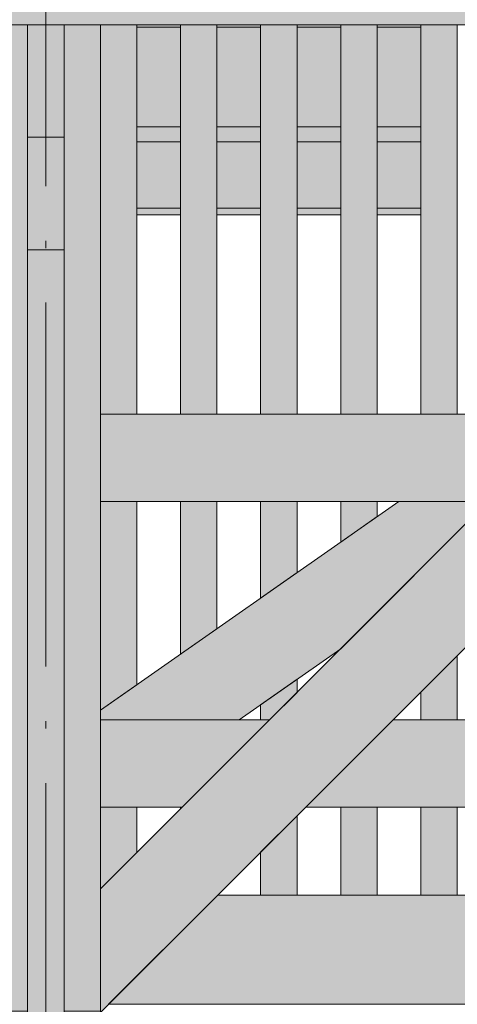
# Model space of a CAD drawing. Header units: millimetres. Extents: x 1567 to 2756, y -116 to 725.
# Tile 96 of 256: x 1682 to 1694, y 413 to 440. Entities that reach past the tile are written whole.
import ezdxf

# ---------------------------------------------------------------- set-up
doc = ezdxf.new("R2010")
doc.units = ezdxf.units.MM
doc.linetypes.add('CADWORK_5', pattern=[13.2, 10, -1.5, 0.2, -1.5])
doc.layers.add('Ech.1_50', color=7, linetype='Continuous')

msp = doc.modelspace()

# ---------------------------------------------------------------- hatches: boundary and pattern name
at = {"layer": 'Ech.1_50', "linetype": 'Continuous', "lineweight": 5, "true_color": 0xe6f1fc, "transparency": 33554687}
for points in [[(1586.223, 440.296), (1777.723, 440.296), (1777.723, 481.046), (1586.223, 481.046), (1586.223, 440.296)], [(1684.723, 440.228), (1685.923, 440.228), (1685.923, 440.296), (1684.723, 440.296), (1684.723, 440.228)], [(1686.923, 440.228), (1688.123, 440.228), (1688.123, 440.296), (1686.923, 440.296), (1686.923, 440.228)], [(1689.123, 440.228), (1690.323, 440.228), (1690.323, 440.296), (1689.123, 440.296), (1689.123, 440.228)], [(1691.323, 440.228), (1692.523, 440.228), (1692.523, 440.296), (1691.323, 440.296), (1691.323, 440.228)]]:
    msp.add_hatch(color=7, dxfattribs=at).paths.add_polyline_path(points)
at = {"layer": 'Ech.1_50', "linetype": 'Continuous', "lineweight": 5, "true_color": 0xe0c8b3, "transparency": 33554687}
for points in [[(1681.723, 440.296), (1680.723, 440.296), (1680.723, 413.196), (1681.723, 413.196), (1681.723, 440.296)], [(1682.723, 413.196), (1683.723, 413.196), (1683.723, 440.296), (1682.723, 440.296), (1682.723, 413.196)]]:
    msp.add_hatch(color=9, dxfattribs=at).paths.add_polyline_path(points)
at = {"layer": 'Ech.1_50', "linetype": 'Continuous', "lineweight": 5, "true_color": 0xaa8966, "transparency": 33554687}
for points in [[(1682.723, 440.296), (1681.723, 440.296), (1681.723, 437.204), (1682.723, 437.204), (1682.723, 440.296)], [(1682.723, 437.204), (1681.723, 437.204), (1681.723, 434.111), (1682.723, 434.111), (1682.723, 437.204)]]:
    msp.add_hatch(color=45, dxfattribs=at).paths.add_polyline_path(points)
at = {"layer": 'Ech.1_50', "linetype": 'Continuous', "lineweight": 5, "true_color": 0xeaddd7, "transparency": 33554687}
for points in [[(1684.723, 440.296), (1683.723, 440.296), (1683.723, 429.596), (1684.723, 429.596), (1684.723, 440.296)], [(1686.923, 440.296), (1685.923, 440.296), (1685.923, 429.596), (1686.923, 429.596), (1686.923, 440.296)], [(1689.123, 440.296), (1688.123, 440.296), (1688.123, 429.596), (1689.123, 429.596), (1689.123, 440.296)], [(1690.323, 429.596), (1691.323, 429.596), (1691.323, 440.296), (1690.323, 440.296), (1690.323, 429.596)], [(1692.523, 429.596), (1693.523, 429.596), (1693.523, 440.296), (1692.523, 440.296), (1692.523, 429.596)], [(1684.723, 427.196), (1683.723, 427.196), (1683.723, 421.461), (1684.723, 422.161), (1684.723, 427.196)], [(1686.923, 427.196), (1685.923, 427.196), (1685.923, 423.001), (1686.923, 423.702), (1686.923, 427.196)], [(1689.123, 427.196), (1688.123, 427.196), (1688.123, 424.542), (1689.123, 425.242), (1689.123, 427.196)], [(1691.323, 427.196), (1690.323, 427.196), (1690.323, 426.082), (1691.323, 426.783), (1691.323, 427.196)], [(1692.523, 421.196), (1693.523, 421.196), (1693.523, 422.959), (1692.523, 421.959), (1692.523, 421.196)], [(1688.123, 421.196), (1688.366, 421.196), (1689.123, 421.953), (1689.123, 422.312), (1688.123, 421.612), (1688.123, 421.196)], [(1684.723, 418.796), (1683.723, 418.796), (1683.723, 416.582), (1683.752, 416.582), (1684.723, 417.553), (1684.723, 418.796)], [(1685.966, 418.796), (1685.923, 418.796), (1685.923, 418.753), (1685.966, 418.796)], [(1690.323, 416.382), (1691.323, 416.382), (1691.323, 418.796), (1690.323, 418.796), (1690.323, 416.382)], [(1692.523, 416.382), (1693.523, 416.382), (1693.523, 418.796), (1692.523, 418.796), (1692.523, 416.382)], [(1688.123, 416.382), (1689.123, 416.382), (1689.123, 418.559), (1688.123, 417.559), (1688.123, 416.382)]]:
    msp.add_hatch(color=254, dxfattribs=at).paths.add_polyline_path(points)
at = {"layer": 'Ech.1_50', "linetype": 'Continuous', "lineweight": 5, "true_color": 0xe0d1b3, "transparency": 33554687}
for points in [[(1684.723, 437.492), (1685.923, 437.492), (1685.923, 440.228), (1684.723, 440.228), (1684.723, 437.492)], [(1686.923, 437.492), (1688.123, 437.492), (1688.123, 440.228), (1686.923, 440.228), (1686.923, 437.492)], [(1689.123, 437.492), (1690.323, 437.492), (1690.323, 440.228), (1689.123, 440.228), (1689.123, 437.492)], [(1691.323, 437.492), (1692.523, 437.492), (1692.523, 440.228), (1691.323, 440.228), (1691.323, 437.492)], [(1684.723, 437.082), (1685.923, 437.082), (1685.923, 437.492), (1684.723, 437.492), (1684.723, 437.082)], [(1686.923, 437.082), (1688.123, 437.082), (1688.123, 437.492), (1686.923, 437.492), (1686.923, 437.082)], [(1689.123, 437.082), (1690.323, 437.082), (1690.323, 437.492), (1689.123, 437.492), (1689.123, 437.082)], [(1691.323, 437.082), (1692.523, 437.082), (1692.523, 437.492), (1691.323, 437.492), (1691.323, 437.082)]]:
    msp.add_hatch(color=254, dxfattribs=at).paths.add_polyline_path(points)
at = {"layer": 'Ech.1_50', "linetype": 'Continuous', "lineweight": 5, "true_color": 0xf7e0b3, "transparency": 33554687}
for points in [[(1684.723, 435.258), (1685.923, 435.258), (1685.923, 437.082), (1684.723, 437.082), (1684.723, 435.258)], [(1686.923, 435.258), (1688.123, 435.258), (1688.123, 437.082), (1686.923, 437.082), (1686.923, 435.258)], [(1689.123, 435.258), (1690.323, 435.258), (1690.323, 437.082), (1689.123, 437.082), (1689.123, 435.258)], [(1691.323, 435.258), (1692.523, 435.258), (1692.523, 437.082), (1691.323, 437.082), (1691.323, 435.258)], [(1684.723, 435.077), (1685.923, 435.077), (1685.923, 435.258), (1684.723, 435.258), (1684.723, 435.077)], [(1686.923, 435.077), (1688.123, 435.077), (1688.123, 435.258), (1686.923, 435.258), (1686.923, 435.077)], [(1689.123, 435.077), (1690.323, 435.077), (1690.323, 435.258), (1689.123, 435.258), (1689.123, 435.077)], [(1691.323, 435.077), (1692.523, 435.077), (1692.523, 435.258), (1691.323, 435.258), (1691.323, 435.077)]]:
    msp.add_hatch(color=254, dxfattribs=at).paths.add_polyline_path(points)
at = {"layer": 'Ech.1_50', "linetype": 'Continuous', "lineweight": 5, "true_color": 0xe0d9d1, "transparency": 33554687}
for points in [[(1681.723, 403.732), (1682.723, 403.732), (1682.723, 434.111), (1681.723, 434.111), (1681.723, 403.732)], [(1683.723, 421.196), (1687.529, 421.196), (1690.322, 423.152), (1694.366, 427.196), (1691.914, 427.196), (1683.723, 421.461), (1683.723, 421.196)], [(1697.76, 427.196), (1694.366, 427.196), (1683.723, 416.553), (1683.723, 413.159), (1697.76, 427.196)]]:
    msp.add_hatch(color=254, dxfattribs=at).paths.add_polyline_path(points)
at = {"layer": 'Ech.1_50', "linetype": 'Continuous', "lineweight": 5, "true_color": 0xe3bbbb, "transparency": 33554687}
for points in [[(1683.723, 427.196), (1750.723, 427.196), (1750.723, 429.596), (1683.723, 429.596), (1683.723, 427.196)], [(1683.723, 418.796), (1685.966, 418.796), (1688.366, 421.196), (1683.723, 421.196), (1683.723, 418.796)], [(1689.36, 418.796), (1745.086, 418.796), (1742.686, 421.196), (1691.76, 421.196), (1689.36, 418.796)]]:
    msp.add_hatch(color=9, dxfattribs=at).paths.add_polyline_path(points)
at = {"layer": 'Ech.1_50', "linetype": 'Continuous', "lineweight": 5, "true_color": 0xb3d6f7, "transparency": 33554687}
msp.add_hatch(color=254, dxfattribs=at).paths.add_polyline_path([(1683.752, 416.582), (1683.723, 416.582), (1683.723, 416.553), (1683.752, 416.582)])
at = {"layer": 'Ech.1_50', "linetype": 'Continuous', "lineweight": 5, "true_color": 0xf3f3f3, "transparency": 33554687}
msp.add_hatch(color=7, dxfattribs=at).paths.add_polyline_path([(1683.946, 413.382), (1747.103, 413.382), (1747.103, 416.382), (1686.946, 416.382), (1683.946, 413.382)])

# ---------------------------------------------------------------- linework, layer by layer
at = {"layer": 'Ech.1_50', "color": 7, "linetype": 'CADWORK_5', "lineweight": 5}
msp.add_lwpolyline([(1682.223, 330.262), (1682.223, 509.492)], dxfattribs=at)
at = {"layer": 'Ech.1_50', "color": 7, "linetype": 'Continuous', "lineweight": 5}
for points in [[(1586.223, 440.296), (1777.723, 440.296), (1777.723, 481.046), (1586.223, 481.046), (1586.223, 440.296)], [(1681.723, 440.296), (1680.723, 440.296), (1680.723, 413.196), (1681.723, 413.196), (1681.723, 440.296)], [(1682.723, 440.296), (1681.723, 440.296), (1681.723, 437.204), (1682.723, 437.204), (1682.723, 440.296)], [(1682.723, 413.196), (1683.723, 413.196), (1683.723, 440.296), (1682.723, 440.296), (1682.723, 413.196)], [(1684.723, 440.296), (1683.723, 440.296), (1683.723, 429.596), (1684.723, 429.596), (1684.723, 440.296)], [(1684.723, 440.228), (1685.923, 440.228), (1685.923, 440.296), (1684.723, 440.296), (1684.723, 440.228)], [(1684.723, 437.492), (1685.923, 437.492), (1685.923, 440.228), (1684.723, 440.228), (1684.723, 437.492)], [(1686.923, 440.296), (1685.923, 440.296), (1685.923, 429.596), (1686.923, 429.596), (1686.923, 440.296)], [(1686.923, 440.228), (1688.123, 440.228), (1688.123, 440.296), (1686.923, 440.296), (1686.923, 440.228)], [(1686.923, 437.492), (1688.123, 437.492), (1688.123, 440.228), (1686.923, 440.228), (1686.923, 437.492)], [(1689.123, 440.296), (1688.123, 440.296), (1688.123, 429.596), (1689.123, 429.596), (1689.123, 440.296)], [(1689.123, 440.228), (1690.323, 440.228), (1690.323, 440.296), (1689.123, 440.296), (1689.123, 440.228)], [(1689.123, 437.492), (1690.323, 437.492), (1690.323, 440.228), (1689.123, 440.228), (1689.123, 437.492)], [(1690.323, 429.596), (1691.323, 429.596), (1691.323, 440.296), (1690.323, 440.296), (1690.323, 429.596)], [(1691.323, 440.228), (1692.523, 440.228), (1692.523, 440.296), (1691.323, 440.296), (1691.323, 440.228)], [(1691.323, 437.492), (1692.523, 437.492), (1692.523, 440.228), (1691.323, 440.228), (1691.323, 437.492)], [(1692.523, 429.596), (1693.523, 429.596), (1693.523, 440.296), (1692.523, 440.296), (1692.523, 429.596)], [(1684.723, 437.082), (1685.923, 437.082), (1685.923, 437.492), (1684.723, 437.492), (1684.723, 437.082)], [(1686.923, 437.082), (1688.123, 437.082), (1688.123, 437.492), (1686.923, 437.492), (1686.923, 437.082)], [(1689.123, 437.082), (1690.323, 437.082), (1690.323, 437.492), (1689.123, 437.492), (1689.123, 437.082)], [(1691.323, 437.082), (1692.523, 437.082), (1692.523, 437.492), (1691.323, 437.492), (1691.323, 437.082)], [(1682.723, 437.204), (1681.723, 437.204), (1681.723, 434.111), (1682.723, 434.111), (1682.723, 437.204)], [(1684.723, 435.258), (1685.923, 435.258), (1685.923, 437.082), (1684.723, 437.082), (1684.723, 435.258)], [(1686.923, 435.258), (1688.123, 435.258), (1688.123, 437.082), (1686.923, 437.082), (1686.923, 435.258)], [(1689.123, 435.258), (1690.323, 435.258), (1690.323, 437.082), (1689.123, 437.082), (1689.123, 435.258)], [(1691.323, 435.258), (1692.523, 435.258), (1692.523, 437.082), (1691.323, 437.082), (1691.323, 435.258)], [(1684.723, 435.077), (1685.923, 435.077), (1685.923, 435.258), (1684.723, 435.258), (1684.723, 435.077)], [(1686.923, 435.077), (1688.123, 435.077), (1688.123, 435.258), (1686.923, 435.258), (1686.923, 435.077)], [(1689.123, 435.077), (1690.323, 435.077), (1690.323, 435.258), (1689.123, 435.258), (1689.123, 435.077)], [(1691.323, 435.077), (1692.523, 435.077), (1692.523, 435.258), (1691.323, 435.258), (1691.323, 435.077)], [(1681.723, 403.732), (1682.723, 403.732), (1682.723, 434.111), (1681.723, 434.111), (1681.723, 403.732)], [(1683.723, 427.196), (1750.723, 427.196), (1750.723, 429.596), (1683.723, 429.596), (1683.723, 427.196)], [(1684.723, 427.196), (1683.723, 427.196), (1683.723, 421.461), (1684.723, 422.161), (1684.723, 427.196)], [(1683.723, 421.196), (1687.529, 421.196), (1690.322, 423.152), (1694.366, 427.196), (1691.914, 427.196), (1683.723, 421.461), (1683.723, 421.196)], [(1697.76, 427.196), (1694.366, 427.196), (1683.723, 416.553), (1683.723, 413.159), (1697.76, 427.196)], [(1686.923, 427.196), (1685.923, 427.196), (1685.923, 423.001), (1686.923, 423.702), (1686.923, 427.196)], [(1689.123, 427.196), (1688.123, 427.196), (1688.123, 424.542), (1689.123, 425.242), (1689.123, 427.196)], [(1691.323, 427.196), (1690.323, 427.196), (1690.323, 426.082), (1691.323, 426.783), (1691.323, 427.196)], [(1692.523, 421.196), (1693.523, 421.196), (1693.523, 422.959), (1692.523, 421.959), (1692.523, 421.196)], [(1688.123, 421.196), (1688.366, 421.196), (1689.123, 421.953), (1689.123, 422.312), (1688.123, 421.612), (1688.123, 421.196)], [(1683.723, 418.796), (1685.966, 418.796), (1688.366, 421.196), (1683.723, 421.196), (1683.723, 418.796)], [(1689.36, 418.796), (1745.086, 418.796), (1742.686, 421.196), (1691.76, 421.196), (1689.36, 418.796)], [(1684.723, 418.796), (1683.723, 418.796), (1683.723, 416.582), (1683.752, 416.582), (1684.723, 417.553), (1684.723, 418.796)], [(1685.966, 418.796), (1685.923, 418.796), (1685.923, 418.753), (1685.966, 418.796)], [(1690.323, 416.382), (1691.323, 416.382), (1691.323, 418.796), (1690.323, 418.796), (1690.323, 416.382)], [(1692.523, 416.382), (1693.523, 416.382), (1693.523, 418.796), (1692.523, 418.796), (1692.523, 416.382)], [(1688.123, 416.382), (1689.123, 416.382), (1689.123, 418.559), (1688.123, 417.559), (1688.123, 416.382)], [(1683.752, 416.582), (1683.723, 416.582), (1683.723, 416.553), (1683.752, 416.582)], [(1683.946, 413.382), (1747.103, 413.382), (1747.103, 416.382), (1686.946, 416.382), (1683.946, 413.382)]]:
    msp.add_lwpolyline(points, close=True, dxfattribs=at)

doc.saveas('drawing.dxf')
